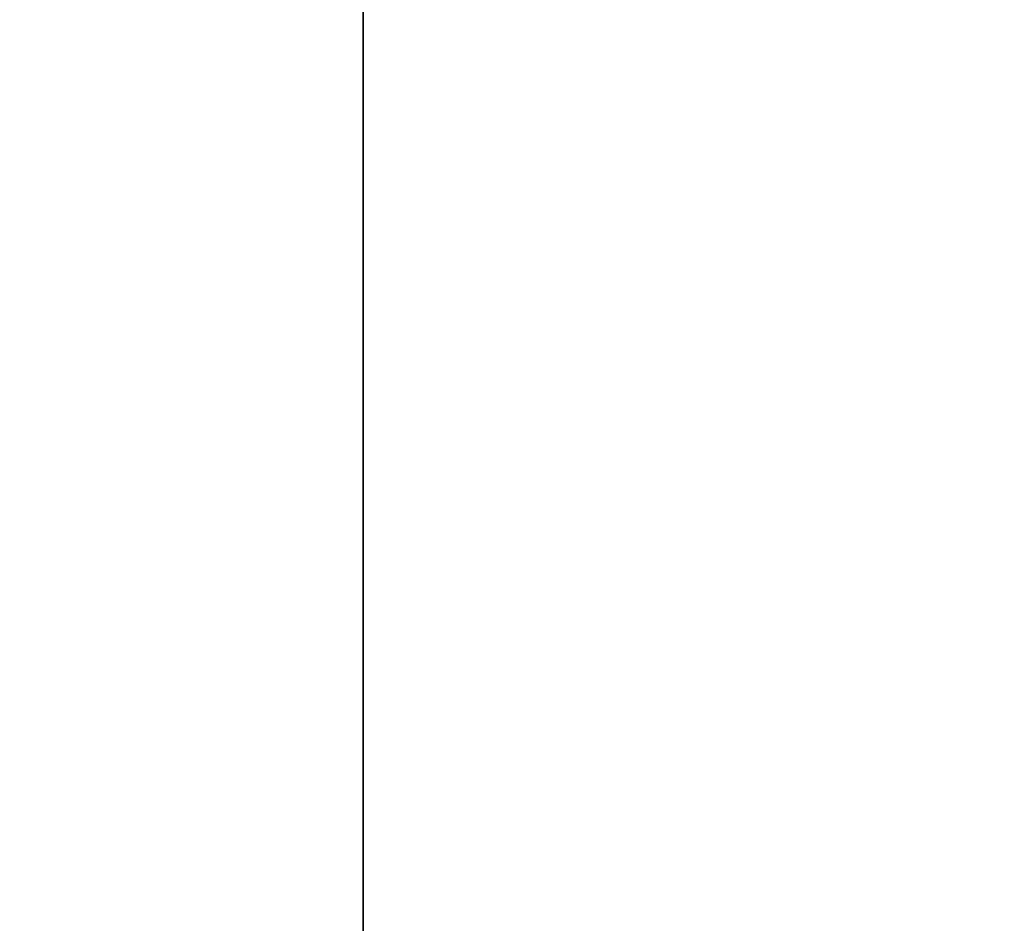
# Model space of a CAD drawing. Extents: x -4.6 to 26, y -2.8 to 21.5.
# Tile 250 of 256: x 2.136 to 2.405, y 2.351 to 2.598. Entities that reach past the tile are written whole.
import ezdxf

# ---------------------------------------------------------------- set-up
doc = ezdxf.new("R2010")
doc.units = 0

# ---------------------------------------------------------------- blocks, each defined once
blk = doc.blocks.new('Box-80e58fef-e3df-4269-b00b-080e6a08c7a6')
at = {"color": 253, "linetype": 'Continuous', "true_color": 0xa0a0a0, "transparency": 33554687}
mesh = blk.add_polyface(dxfattribs=at)
corners = [(0, 0, 43.99), (6, 0, 43.99), (6, 21.5, 43.99), (0, 21.5, 43.99), (0, 0, 44), (6, 0, 44), (6, 21.5, 44), (0, 21.5, 44)]
mesh.append_faces([[corners[k] for k in face] for face in [(0, 1, 2, 3), (4, 5, 6, 7), (0, 1, 5, 4), (1, 2, 6, 5), (2, 3, 7, 6), (3, 0, 4, 7)]], dxfattribs={"color": 253})
blk = doc.blocks.new('Box-b2777d1b-6700-4c07-9ed4-cdda4fe2ae4e')
at = {"color": 253, "linetype": 'Continuous', "true_color": 0xa0a0a0, "transparency": 33554687}
mesh = blk.add_polyface(dxfattribs=at)
corners = [(0, 0), (26, 0), (26, 21.5), (0, 21.5), (0, 0, 0.01), (26, 0, 0.01), (26, 21.5, 0.01), (0, 21.5, 0.01)]
mesh.append_faces([[corners[k] for k in face] for face in [(0, 1, 2, 3), (4, 5, 6, 7), (0, 1, 5, 4), (1, 2, 6, 5), (2, 3, 7, 6), (3, 0, 4, 7)]], dxfattribs={"color": 253})
blk = doc.blocks.new('UpwardOpening-60f052f5-eb54-43b2-8836-ff4e944f2e5d')
at = {"linetype": 'Continuous', "transparency": 33554687}
blk.add_blockref('Box-80e58fef-e3df-4269-b00b-080e6a08c7a6', (0, 0), dxfattribs=at)
blk = doc.blocks.new('252e5286-b107-4013-8f9c-7c7d792a756b')
at = {"linetype": 'Continuous', "transparency": 33554687}
for name in ['Box-80e58fef-e3df-4269-b00b-080e6a08c7a6', 'Box-b2777d1b-6700-4c07-9ed4-cdda4fe2ae4e', 'UpwardOpening-60f052f5-eb54-43b2-8836-ff4e944f2e5d']:
    blk.add_blockref(name, (0, 0), dxfattribs=at)
blk = doc.blocks.new('CoilBox-76bea34c-2157-49dd-aa0c-7bf55e47c0b4')
at = {"color": 251, "linetype": 'Continuous', "true_color": 0x5b5b5b, "transparency": 33554687}
mesh = blk.add_polyface(dxfattribs=at)
corners = [(0, 0), (21.54, 0), (21.54, 2), (0, 2), (0, 0, 22.51), (21.54, 0, 22.51), (21.54, 2, 22.51), (0, 2, 22.51)]
mesh.append_faces([[corners[k] for k in face] for face in [(0, 1, 2, 3), (4, 5, 6, 7), (0, 1, 5, 4), (1, 2, 6, 5), (2, 3, 7, 6), (3, 0, 4, 7)]], dxfattribs={"color": 251})
blk = doc.blocks.new('d0aca6d3-459c-46e9-b5a6-193230726286')
at = {"linetype": 'Continuous', "transparency": 33554687}
blk.add_blockref('CoilBox-76bea34c-2157-49dd-aa0c-7bf55e47c0b4', (0, 0), dxfattribs=at)
blk = doc.blocks.new('aaba721a-2c9d-4816-80be-50b061474c58')
at = {"linetype": 'Continuous', "transparency": 33554687}
for name, p in [('252e5286-b107-4013-8f9c-7c7d792a756b', (0, 0)), ('d0aca6d3-459c-46e9-b5a6-193230726286', (2.23, 2, 19.96))]:
    blk.add_blockref(name, p, dxfattribs=at)

msp = doc.modelspace()

# ---------------------------------------------------------------- block references
at = {"transparency": 33554687}
msp.add_blockref('aaba721a-2c9d-4816-80be-50b061474c58', (0, 0), dxfattribs=at)

doc.saveas('drawing.dxf')
